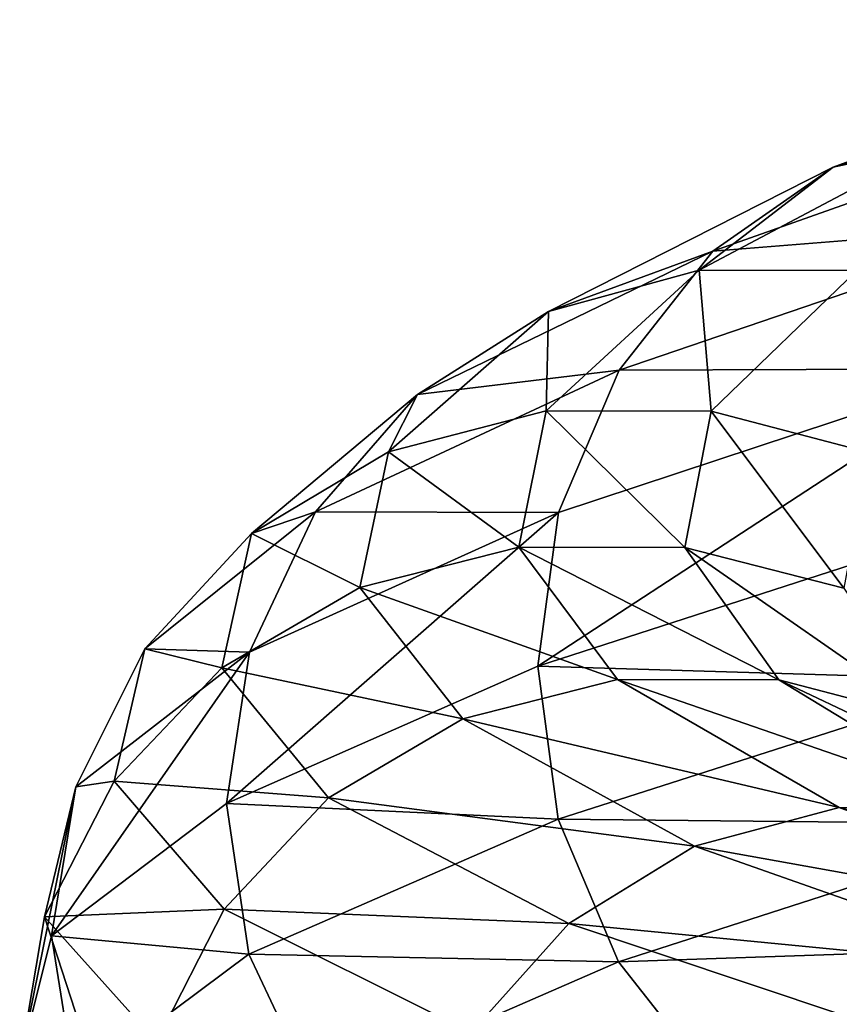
# Model space of a CAD drawing. Header units: metres. Extents: x -109 to 109, y -432 to 89.
# Tile 173 of 256: x -18.97 to -15.1, y -200.26 to -195.61. Entities that reach past the tile are written whole.
import ezdxf

# ---------------------------------------------------------------- set-up
doc = ezdxf.new("R2010")
doc.units = ezdxf.units.M
doc.layers.add('solid_506360_24502164', color=7, linetype='CONTINUOUS')

msp = doc.modelspace()

# ---------------------------------------------------------------- linework, layer by layer
at = {"layer": 'solid_506360_24502164'}
for points in [[(-13.239192, -195.606842, 980.350464), (-15.129477, -196.303848, 977.657349), (-13.736625, -196.005798, 980.778015)], [(-14.475093, -196.107315, 977.28479), (-15.129477, -196.303848, 977.657349), (-13.239192, -195.606842, 980.350464)], [(-13.736625, -196.005798, 980.778015), (-15.697932, -196.699585, 977.982178), (-14.123637, -196.573578, 981.111816)], [(-15.129477, -196.303848, 977.657349), (-15.697932, -196.699585, 977.982178), (-13.736625, -196.005798, 980.778015)], [(-14.475093, -196.107315, 977.28479), (-15.762157, -196.789352, 974.411438), (-15.129477, -196.303848, 977.657349)], [(-15.018072, -196.79155, 974.159973), (-15.762157, -196.789352, 974.411438), (-14.475093, -196.107315, 977.28479)], [(-15.129477, -196.303848, 977.657349), (-16.474726, -196.984863, 974.653259), (-15.697932, -196.699585, 977.982178)], [(-15.762157, -196.789352, 974.411438), (-16.474726, -196.984863, 974.653259), (-15.129477, -196.303848, 977.657349)], [(-14.123637, -196.573578, 981.111816), (-16.140202, -197.261124, 978.235229), (-14.374511, -197.254898, 981.328552)], [(-15.697932, -196.699585, 977.982178), (-16.140202, -197.261124, 978.235229), (-14.123637, -196.573578, 981.111816)], [(-15.697932, -196.699585, 977.982178), (-17.093727, -197.376175, 974.86377), (-16.140202, -197.261124, 978.235229)], [(-16.474726, -196.984863, 974.653259), (-17.093727, -197.376175, 974.86377), (-15.697932, -196.699585, 977.982178)], [(-15.762157, -196.789352, 974.411438), (-16.485052, -197.453339, 971.344971), (-16.474726, -196.984863, 974.653259)], [(-15.706841, -197.454422, 971.238342), (-16.485052, -197.453339, 971.344971), (-15.762157, -196.789352, 974.411438)], [(-15.018072, -196.79155, 974.159973), (-15.706841, -197.454422, 971.238342), (-15.762157, -196.789352, 974.411438)], [(-14.96219, -197.64978, 971.136597), (-15.706841, -197.454422, 971.238342), (-15.018072, -196.79155, 974.159973)], [(-16.474726, -196.984863, 974.653259), (-17.230301, -197.646835, 971.447388), (-17.093727, -197.376175, 974.86377)], [(-16.485052, -197.453339, 971.344971), (-17.230301, -197.646835, 971.447388), (-16.474726, -196.984863, 974.653259)], [(-16.140202, -197.261124, 978.235229), (-17.575321, -197.930084, 975.0271), (-16.426895, -197.933853, 978.39856)], [(-17.093727, -197.376175, 974.86377), (-17.575321, -197.930084, 975.0271), (-16.140202, -197.261124, 978.235229)], [(-14.374511, -197.254898, 981.328552), (-16.524517, -198.659836, 978.462402), (-14.456676, -197.990448, 981.413513)], [(-14.374511, -197.254898, 981.328552), (-16.426895, -197.933853, 978.39856), (-16.524517, -198.659836, 978.462402)], [(-16.140202, -197.261124, 978.235229), (-16.426895, -197.933853, 978.39856), (-14.374511, -197.254898, 981.328552)], [(-17.093727, -197.376175, 974.86377), (-17.877689, -198.032593, 971.536133), (-17.575321, -197.930084, 975.0271)], [(-17.230301, -197.646835, 971.447388), (-17.877689, -198.032593, 971.536133), (-17.093727, -197.376175, 974.86377)], [(-16.485052, -197.453339, 971.344971), (-16.614408, -198.097565, 968.195313), (-17.230301, -197.646835, 971.447388)], [(-15.830091, -198.098465, 968.237366), (-16.614408, -198.097565, 968.195313), (-16.485052, -197.453339, 971.344971)], [(-15.706841, -197.454422, 971.238342), (-15.830091, -198.098465, 968.237366), (-16.485052, -197.453339, 971.344971)], [(-15.079597, -198.290909, 968.277283), (-15.830091, -198.098465, 968.237366), (-15.706841, -197.454422, 971.238342)], [(-14.96219, -197.64978, 971.136597), (-15.079597, -198.290909, 968.277283), (-15.706841, -197.454422, 971.238342)], [(-17.230301, -197.646835, 971.447388), (-17.365505, -198.288055, 968.154724), (-17.877689, -198.032593, 971.536133)], [(-16.614408, -198.097565, 968.195313), (-17.365505, -198.288055, 968.154724), (-17.230301, -197.646835, 971.447388)], [(-17.575321, -197.930084, 975.0271), (-18.381372, -198.577728, 971.603943), (-17.887505, -198.592819, 975.131287)], [(-17.877689, -198.032593, 971.536133), (-18.381372, -198.577728, 971.603943), (-17.575321, -197.930084, 975.0271)], [(-16.426895, -197.933853, 978.39856), (-17.995459, -199.307404, 975.17395), (-16.524517, -198.659836, 978.462402)], [(-16.426895, -197.933853, 978.39856), (-17.887505, -198.592819, 975.131287), (-17.995459, -199.307404, 975.17395)], [(-17.575321, -197.930084, 975.0271), (-17.887505, -198.592819, 975.131287), (-16.426895, -197.933853, 978.39856)], [(-14.456676, -197.990448, 981.413513), (-16.524517, -198.659836, 978.462402), (-14.376071, -198.723495, 981.328979)], [(-17.877689, -198.032593, 971.536133), (-18.017975, -198.667328, 968.11853), (-18.381372, -198.577728, 971.603943)], [(-17.365505, -198.288055, 968.154724), (-18.017975, -198.667328, 968.11853), (-17.877689, -198.032593, 971.536133)], [(-16.614408, -198.097565, 968.195313), (-16.148752, -198.721741, 965.075256), (-17.365505, -198.288055, 968.154724)], [(-15.386418, -198.723419, 965.264526), (-16.148752, -198.721741, 965.075256), (-16.614408, -198.097565, 968.195313)], [(-15.830091, -198.098465, 968.237366), (-15.386418, -198.723419, 965.264526), (-16.614408, -198.097565, 968.195313)], [(-14.656959, -198.913879, 965.444702), (-15.386418, -198.723419, 965.264526), (-15.830091, -198.098465, 968.237366)], [(-15.079597, -198.290909, 968.277283), (-14.656959, -198.913879, 965.444702), (-15.830091, -198.098465, 968.237366)], [(-17.365505, -198.288055, 968.154724), (-16.878799, -198.908356, 964.893066), (-18.017975, -198.667328, 968.11853)], [(-16.148752, -198.721741, 965.075256), (-16.878799, -198.908356, 964.893066), (-17.365505, -198.288055, 968.154724)], [(-17.887505, -198.592819, 975.131287), (-18.822647, -199.931793, 971.664612), (-17.995459, -199.307404, 975.17395)], [(-17.887505, -198.592819, 975.131287), (-18.707874, -199.22937, 971.645325), (-18.822647, -199.931793, 971.664612)], [(-18.381372, -198.577728, 971.603943), (-18.707874, -199.22937, 971.645325), (-17.887505, -198.592819, 975.131287)], [(-18.381372, -198.577728, 971.603943), (-18.525608, -199.202835, 968.08844), (-18.707874, -199.22937, 971.645325)], [(-18.017975, -198.667328, 968.11853), (-18.525608, -199.202835, 968.08844), (-18.381372, -198.577728, 971.603943)], [(-18.017975, -198.667328, 968.11853), (-17.512981, -199.280411, 964.733276), (-18.525608, -199.202835, 968.08844)], [(-16.878799, -198.908356, 964.893066), (-17.512981, -199.280411, 964.733276), (-18.017975, -198.667328, 968.11853)], [(-16.524517, -198.659836, 978.462402), (-17.995459, -199.307404, 975.17395), (-16.428679, -199.382156, 978.394043)], [(-16.524517, -198.659836, 978.462402), (-16.428679, -199.382156, 978.394043), (-14.376071, -198.723495, 981.328979)], [(-16.148752, -198.721741, 965.075256), (-15.102084, -199.327026, 962.097839), (-16.878799, -198.908356, 964.893066)], [(-14.376071, -198.723495, 981.328979), (-16.428679, -199.382156, 978.394043), (-14.126537, -199.405304, 981.112549)], [(-14.389159, -199.330368, 962.42749), (-15.102084, -199.327026, 962.097839), (-16.148752, -198.721741, 965.075256)], [(-15.386418, -198.723419, 965.264526), (-14.389159, -199.330368, 962.42749), (-16.148752, -198.721741, 965.075256)], [(-13.706979, -199.519821, 962.741394), (-14.389159, -199.330368, 962.42749), (-15.386418, -198.723419, 965.264526)], [(-14.656959, -198.913879, 965.444702), (-13.706979, -199.519821, 962.741394), (-15.386418, -198.723419, 965.264526)], [(-16.878799, -198.908356, 964.893066), (-15.784812, -199.509064, 961.780701), (-17.512981, -199.280411, 964.733276)], [(-15.102084, -199.327026, 962.097839), (-15.784812, -199.509064, 961.780701), (-16.878799, -198.908356, 964.893066)], [(-18.707874, -199.22937, 971.645325), (-18.97241, -200.531693, 968.065369), (-18.822647, -199.931793, 971.664612)], [(-18.707874, -199.22937, 971.645325), (-18.854673, -199.842682, 968.06543), (-18.97241, -200.531693, 968.065369)], [(-18.525608, -199.202835, 968.08844), (-18.854673, -199.842682, 968.06543), (-18.707874, -199.22937, 971.645325)], [(-18.525608, -199.202835, 968.08844), (-18.006388, -199.805756, 964.606262), (-18.854673, -199.842682, 968.06543)], [(-17.512981, -199.280411, 964.733276), (-18.006388, -199.805756, 964.606262), (-18.525608, -199.202835, 968.08844)], [(-17.512981, -199.280411, 964.733276), (-16.377892, -199.873444, 961.502991), (-18.006388, -199.805756, 964.606262)], [(-15.784812, -199.509064, 961.780701), (-16.377892, -199.873444, 961.502991), (-17.512981, -199.280411, 964.733276)], [(-17.995459, -199.307404, 975.17395), (-18.822647, -199.931793, 971.664612), (-17.889446, -200.018494, 975.121948)], [(-17.995459, -199.307404, 975.17395), (-17.889446, -200.018494, 975.121948), (-16.428679, -199.382156, 978.394043)], [(-15.102084, -199.327026, 962.097839), (-13.514109, -199.915939, 959.368469), (-15.784812, -199.509064, 961.780701)], [(-12.876147, -199.921722, 959.82666), (-13.514109, -199.915939, 959.368469), (-15.102084, -199.327026, 962.097839)], [(-14.389159, -199.330368, 962.42749), (-12.876147, -199.921722, 959.82666), (-15.102084, -199.327026, 962.097839)], [(-16.428679, -199.382156, 978.394043), (-17.889446, -200.018494, 975.121948), (-16.143517, -200.054367, 978.226379)], [(-16.428679, -199.382156, 978.394043), (-16.143517, -200.054367, 978.226379), (-14.126537, -199.405304, 981.112549)], [(-14.126537, -199.405304, 981.112549), (-16.143517, -200.054367, 978.226379), (-13.740636, -199.973923, 980.778931)], [(-15.784812, -199.509064, 961.780701), (-14.125049, -200.092911, 958.927673), (-16.377892, -199.873444, 961.502991)], [(-13.514109, -199.915939, 959.368469), (-14.125049, -200.092911, 958.927673), (-15.784812, -199.509064, 961.780701)], [(-18.006388, -199.805756, 964.606262), (-18.326229, -200.433533, 964.519531), (-18.854673, -199.842682, 968.06543)], [(-18.006388, -199.805756, 964.606262), (-16.839317, -200.388519, 961.283508), (-18.326229, -200.433533, 964.519531)], [(-16.377892, -199.873444, 961.502991), (-16.839317, -200.388519, 961.283508), (-18.006388, -199.805756, 964.606262)], [(-18.854673, -199.842682, 968.06543), (-18.442247, -201.110641, 964.490601), (-18.97241, -200.531693, 968.065369)], [(-18.854673, -199.842682, 968.06543), (-18.326229, -200.433533, 964.519531), (-18.442247, -201.110641, 964.490601)], [(-16.377892, -199.873444, 961.502991), (-14.655766, -200.449509, 958.54187), (-16.839317, -200.388519, 961.283508)], [(-14.125049, -200.092911, 958.927673), (-14.655766, -200.449509, 958.54187), (-16.377892, -199.873444, 961.502991)], [(-18.822647, -199.931793, 971.664612), (-18.97241, -200.531693, 968.065369), (-18.709906, -200.63092, 971.631226)], [(-18.822647, -199.931793, 971.664612), (-18.709906, -200.63092, 971.631226), (-17.889446, -200.018494, 975.121948)], [(-16.143517, -200.054367, 978.226379), (-15.702516, -200.615189, 977.969727), (-13.740636, -199.973923, 980.778931)], [(-13.740636, -199.973923, 980.778931), (-15.702516, -200.615189, 977.969727), (-13.244071, -200.374069, 980.351563)], [(-17.889446, -200.018494, 975.121948), (-18.709906, -200.63092, 971.631226), (-17.57893, -200.68042, 975.008972)], [(-17.889446, -200.018494, 975.121948), (-17.57893, -200.68042, 975.008972), (-16.143517, -200.054367, 978.226379)], [(-16.143517, -200.054367, 978.226379), (-17.57893, -200.68042, 975.008972), (-15.702516, -200.615189, 977.969727)]]:
    msp.add_3dface(points, dxfattribs=at)

doc.saveas('drawing.dxf')
